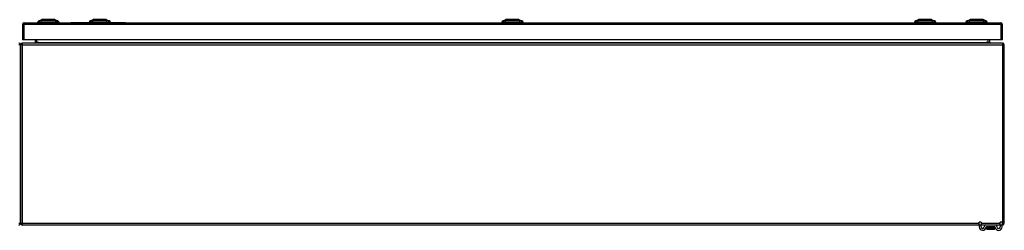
# Model space of a CAD drawing. Header units: inches. Extents: x 22 to 566, y 61 to 262.
# Tile 10 of 29: x 76 to 130, y 244 to 256. Entities that reach past the tile are written whole.
import ezdxf

# ---------------------------------------------------------------- set-up
doc = ezdxf.new("R2010")
doc.units = ezdxf.units.IN
doc.header["$MEASUREMENT"] = 0
doc.layers.add('Visible Edges(ANSI)', color=7, linetype='Continuous', lineweight=25)
doc.layers.add('Visible Tangent Edges(ANSI)', color=7, linetype='Continuous', lineweight=25)

msp = doc.modelspace()

# ---------------------------------------------------------------- linework, layer by layer
at = {"layer": 'Visible Edges(ANSI)'}
for p, q in [((76.075, 255.78), (76.075, 254.945)), ((76.174, 255.879), (129.779, 255.879)), ((76.977, 255.895), (76.909, 255.895)), ((76.977, 255.895), (77.088, 255.895)), ((76.983, 255.988), (77.143, 256.05)), ((77.911, 255.895), (77.088, 255.895)), ((77.856, 256.05), (78.016, 255.988)), ((77.911, 255.895), (78.022, 255.895)), ((78.09, 255.895), (78.022, 255.895)), ((78.477, 255.885), (78.477, 255.879)), ((78.477, 255.885), (78.727, 255.885)), ((79.759, 255.885), (78.727, 255.885)), ((79.803, 255.895), (79.735, 255.895)), ((79.803, 255.895), (79.914, 255.895)), ((79.809, 255.988), (79.969, 256.05)), ((80.737, 255.895), (79.914, 255.895)), ((80.682, 256.05), (80.842, 255.988)), ((80.737, 255.895), (80.848, 255.895)), ((80.916, 255.895), (80.848, 255.895)), ((81.727, 255.885), (80.892, 255.885)), ((81.727, 255.885), (81.977, 255.885)), ((81.977, 255.879), (81.977, 255.885)), ((102.454, 255.895), (102.386, 255.895)), ((102.454, 255.895), (102.565, 255.895)), ((102.46, 255.988), (102.62, 256.05)), ((103.389, 255.895), (102.565, 255.895)), ((103.334, 256.05), (103.493, 255.988)), ((103.389, 255.895), (103.499, 255.895)), ((103.567, 255.895), (103.499, 255.895)), ((125.106, 255.895), (125.038, 255.895)), ((125.106, 255.895), (125.217, 255.895)), ((125.112, 255.988), (125.272, 256.05)), ((126.04, 255.895), (125.217, 255.895)), ((125.985, 256.05), (126.145, 255.988)), ((126.04, 255.895), (126.151, 255.895)), ((126.219, 255.895), (126.151, 255.895)), ((127.932, 255.895), (127.864, 255.895)), ((127.932, 255.895), (128.043, 255.895)), ((127.938, 255.988), (128.098, 256.05)), ((128.866, 255.895), (128.043, 255.895)), ((128.811, 256.05), (128.971, 255.988)), ((128.866, 255.895), (128.977, 255.895)), ((129.045, 255.895), (128.977, 255.895)), ((129.878, 254.945), (129.878, 255.78)), ((75.977, 254.661), (75.977, 244.859)), ((75.977, 244.859), (75.977, 254.661)), ((76.174, 254.945), (76.075, 254.945)), ((129.878, 254.76), (76.076, 254.76)), ((129.779, 254.945), (76.174, 254.945)), ((76.775, 254.945), (76.775, 254.791)), ((129.179, 254.791), (129.179, 254.945)), ((129.878, 254.945), (129.779, 254.945)), ((129.977, 244.859), (129.977, 254.661)), ((128.602, 244.761), (128.602, 244.917)), ((128.707, 244.917), (128.602, 244.917)), ((128.707, 244.917), (128.707, 244.761)), ((129.852, 244.917), (129.747, 244.917)), ((129.747, 244.761), (129.747, 244.917)), ((129.852, 244.917), (129.852, 244.761)), ((128.602, 244.76), (76.076, 244.76)), ((128.602, 244.761), (128.602, 244.655)), ((128.707, 244.655), (128.707, 244.761)), ((129.006, 244.76), (128.707, 244.76)), ((128.991, 244.647), (128.991, 244.558)), ((128.991, 244.558), (128.991, 244.556)), ((129.448, 244.76), (129.006, 244.76)), ((129.448, 244.655), (129.006, 244.655)), ((129.01, 244.537), (129.443, 244.537)), ((129.747, 244.76), (129.448, 244.76)), ((129.463, 244.558), (129.463, 244.647)), ((129.463, 244.556), (129.463, 244.558)), ((129.747, 244.761), (129.747, 244.655)), ((129.852, 244.655), (129.852, 244.761)), ((129.878, 244.76), (129.852, 244.76))]:
    msp.add_line(p, q, dxfattribs=at)
at = {"layer": 'Visible Edges(ANSI)', "flags": 128}
for points in [[(77.855, 256.05), (77.854, 256.05), (77.853, 256.05), (77.851, 256.05), (77.848, 256.05), (77.844, 256.05), (77.839, 256.05), (77.834, 256.05), (77.827, 256.05), (77.82, 256.05), (77.813, 256.05), (77.804, 256.05), (77.795, 256.05), (77.785, 256.05), (77.774, 256.05), (77.763, 256.05), (77.751, 256.05), (77.738, 256.05), (77.725, 256.05), (77.711, 256.05), (77.697, 256.05), (77.682, 256.05), (77.667, 256.05), (77.651, 256.05), (77.635, 256.05), (77.619, 256.05), (77.602, 256.05), (77.586, 256.05), (77.569, 256.05), (77.552, 256.05), (77.534, 256.05), (77.517, 256.05), (77.499, 256.05), (77.482, 256.05), (77.464, 256.05), (77.447, 256.05), (77.43, 256.05), (77.413, 256.05), (77.396, 256.05), (77.38, 256.05), (77.363, 256.05), (77.347, 256.05), (77.332, 256.05), (77.316, 256.05), (77.302, 256.05), (77.287, 256.05), (77.274, 256.05), (77.261, 256.05), (77.248, 256.05), (77.236, 256.05), (77.225, 256.05), (77.214, 256.05), (77.204, 256.05), (77.195, 256.05), (77.186, 256.05), (77.178, 256.05), (77.171, 256.05), (77.165, 256.05), (77.16, 256.05), (77.155, 256.05), (77.151, 256.05), (77.148, 256.05), (77.146, 256.05), (77.145, 256.05), (77.144, 256.05)], [(80.681, 256.05), (80.68, 256.05), (80.679, 256.05), (80.677, 256.05), (80.674, 256.05), (80.67, 256.05), (80.665, 256.05), (80.66, 256.05), (80.654, 256.05), (80.646, 256.05), (80.639, 256.05), (80.63, 256.05), (80.621, 256.05), (80.611, 256.05), (80.6, 256.05), (80.589, 256.05), (80.577, 256.05), (80.564, 256.05), (80.551, 256.05), (80.537, 256.05), (80.523, 256.05), (80.508, 256.05), (80.493, 256.05), (80.477, 256.05), (80.462, 256.05), (80.445, 256.05), (80.429, 256.05), (80.412, 256.05), (80.395, 256.05), (80.378, 256.05), (80.36, 256.05), (80.343, 256.05), (80.326, 256.05), (80.308, 256.05), (80.291, 256.05), (80.274, 256.05), (80.256, 256.05), (80.239, 256.05), (80.222, 256.05), (80.206, 256.05), (80.19, 256.05), (80.174, 256.05), (80.158, 256.05), (80.143, 256.05), (80.128, 256.05), (80.114, 256.05), (80.1, 256.05), (80.087, 256.05), (80.074, 256.05), (80.062, 256.05), (80.051, 256.05), (80.04, 256.05), (80.03, 256.05), (80.021, 256.05), (80.012, 256.05), (80.004, 256.05), (79.997, 256.05), (79.991, 256.05), (79.986, 256.05), (79.981, 256.05), (79.977, 256.05), (79.974, 256.05), (79.972, 256.05), (79.971, 256.05), (79.97, 256.05)], [(103.332, 256.05), (103.332, 256.05), (103.33, 256.05), (103.328, 256.05), (103.325, 256.05), (103.321, 256.05), (103.317, 256.05), (103.311, 256.05), (103.305, 256.05), (103.298, 256.05), (103.29, 256.05), (103.281, 256.05), (103.272, 256.05), (103.262, 256.05), (103.252, 256.05), (103.24, 256.05), (103.228, 256.05), (103.216, 256.05), (103.202, 256.05), (103.189, 256.05), (103.175, 256.05), (103.16, 256.05), (103.145, 256.05), (103.129, 256.05), (103.113, 256.05), (103.097, 256.05), (103.08, 256.05), (103.064, 256.05), (103.046, 256.05), (103.029, 256.05), (103.012, 256.05), (102.995, 256.05), (102.977, 256.05), (102.96, 256.05), (102.942, 256.05), (102.925, 256.05), (102.908, 256.05), (102.891, 256.05), (102.874, 256.05), (102.857, 256.05), (102.841, 256.05), (102.825, 256.05), (102.81, 256.05), (102.794, 256.05), (102.78, 256.05), (102.765, 256.05), (102.751, 256.05), (102.738, 256.05), (102.726, 256.05), (102.714, 256.05), (102.702, 256.05), (102.692, 256.05), (102.682, 256.05), (102.672, 256.05), (102.664, 256.05), (102.656, 256.05), (102.649, 256.05), (102.643, 256.05), (102.637, 256.05), (102.632, 256.05), (102.629, 256.05), (102.626, 256.05), (102.624, 256.05), (102.622, 256.05), (102.622, 256.05)], [(125.984, 256.05), (125.983, 256.05), (125.982, 256.05), (125.98, 256.05), (125.977, 256.05), (125.973, 256.05), (125.968, 256.05), (125.963, 256.05), (125.957, 256.05), (125.949, 256.05), (125.942, 256.05), (125.933, 256.05), (125.924, 256.05), (125.914, 256.05), (125.903, 256.05), (125.892, 256.05), (125.88, 256.05), (125.867, 256.05), (125.854, 256.05), (125.84, 256.05), (125.826, 256.05), (125.811, 256.05), (125.796, 256.05), (125.78, 256.05), (125.765, 256.05), (125.748, 256.05), (125.732, 256.05), (125.715, 256.05), (125.698, 256.05), (125.681, 256.05), (125.663, 256.05), (125.646, 256.05), (125.629, 256.05), (125.611, 256.05), (125.594, 256.05), (125.577, 256.05), (125.559, 256.05), (125.542, 256.05), (125.525, 256.05), (125.509, 256.05), (125.493, 256.05), (125.477, 256.05), (125.461, 256.05), (125.446, 256.05), (125.431, 256.05), (125.417, 256.05), (125.403, 256.05), (125.39, 256.05), (125.377, 256.05), (125.365, 256.05), (125.354, 256.05), (125.343, 256.05), (125.333, 256.05), (125.324, 256.05), (125.315, 256.05), (125.307, 256.05), (125.3, 256.05), (125.294, 256.05), (125.289, 256.05), (125.284, 256.05), (125.28, 256.05), (125.277, 256.05), (125.275, 256.05), (125.274, 256.05), (125.273, 256.05)], [(128.81, 256.05), (128.809, 256.05), (128.808, 256.05), (128.806, 256.05), (128.803, 256.05), (128.799, 256.05), (128.794, 256.05), (128.789, 256.05), (128.783, 256.05), (128.775, 256.05), (128.768, 256.05), (128.759, 256.05), (128.75, 256.05), (128.74, 256.05), (128.729, 256.05), (128.717, 256.05), (128.705, 256.05), (128.693, 256.05), (128.68, 256.05), (128.666, 256.05), (128.652, 256.05), (128.637, 256.05), (128.622, 256.05), (128.606, 256.05), (128.59, 256.05), (128.574, 256.05), (128.557, 256.05), (128.54, 256.05), (128.524, 256.05), (128.506, 256.05), (128.489, 256.05), (128.472, 256.05), (128.454, 256.05), (128.437, 256.05), (128.419, 256.05), (128.402, 256.05), (128.385, 256.05), (128.368, 256.05), (128.351, 256.05), (128.334, 256.05), (128.318, 256.05), (128.302, 256.05), (128.286, 256.05), (128.271, 256.05), (128.257, 256.05), (128.242, 256.05), (128.229, 256.05), (128.216, 256.05), (128.203, 256.05), (128.191, 256.05), (128.18, 256.05), (128.169, 256.05), (128.159, 256.05), (128.15, 256.05), (128.141, 256.05), (128.133, 256.05), (128.126, 256.05), (128.12, 256.05), (128.115, 256.05), (128.11, 256.05), (128.106, 256.05), (128.103, 256.05), (128.101, 256.05), (128.1, 256.05), (128.099, 256.05)]]:
    msp.add_lwpolyline(points, dxfattribs=at)
at = {"layer": 'Visible Edges(ANSI)'}
for centre, radius, start, end in [((76.174, 255.78), 0.099, 90, 180), ((77.026, 255.877), 0.118, 111.2505, 171.3991), ((76.968, 255.903), 0.0394, 191.537, 216.8699), ((77.144, 256.045), 0.00492, 90.2088, 111.2505), ((77.855, 256.045), 0.00492, 68.7495, 89.7912), ((77.973, 255.877), 0.118, 8.6009, 68.7495), ((78.031, 255.903), 0.0394, 323.1301, 348.463), ((79.852, 255.877), 0.118, 111.2505, 171.3991), ((79.794, 255.903), 0.0394, 191.537, 216.8699), ((79.97, 256.045), 0.00492, 90.2088, 111.2505), ((80.681, 256.045), 0.00492, 68.7495, 89.7912), ((80.799, 255.877), 0.118, 8.6009, 68.7495), ((80.857, 255.903), 0.0394, 323.1301, 348.463), ((102.503, 255.877), 0.118, 111.2505, 171.3991), ((102.445, 255.903), 0.0394, 191.537, 216.8699), ((102.622, 256.045), 0.00492, 90.2088, 111.2505), ((103.332, 256.045), 0.00492, 68.7495, 89.7912), ((103.451, 255.877), 0.118, 8.6009, 68.7495), ((103.508, 255.903), 0.0394, 323.1301, 348.463), ((125.155, 255.877), 0.118, 111.2505, 171.3991), ((125.097, 255.903), 0.0394, 191.537, 216.8699), ((125.273, 256.045), 0.00492, 90.2088, 111.2505), ((125.984, 256.045), 0.00492, 68.7495, 89.7912), ((126.102, 255.877), 0.118, 8.6009, 68.7495), ((126.16, 255.903), 0.0394, 323.1301, 348.463), ((127.981, 255.877), 0.118, 111.2505, 171.3991), ((127.923, 255.903), 0.0394, 191.537, 216.8699), ((128.099, 256.045), 0.00492, 90.2088, 111.2505), ((128.81, 256.045), 0.00492, 68.7495, 89.7912), ((128.928, 255.877), 0.118, 8.6009, 68.7495), ((128.986, 255.903), 0.0394, 323.1301, 348.463), ((129.779, 255.78), 0.099, 0, 90), ((75.878, 254.661), 0.099, 0, 90), ((76.076, 254.661), 0.099, 90, 180), ((76.744, 254.791), 0.031, 270, 0), ((129.21, 254.791), 0.031, 180, 270), ((129.878, 254.661), 0.099, 0, 90), ((75.878, 244.859), 0.099, 270, 0), ((76.076, 244.859), 0.099, 180, 270), ((129.878, 244.859), 0.099, 270, 0), ((128.789, 244.655), 0.187, 180, 351.8436), ((128.789, 244.655), 0.0825, 180, 351.8436), ((129.006, 244.624), 0.136, 90, 171.8436), ((129.006, 244.624), 0.031, 90, 171.8436), ((128.999, 244.647), 0.00787, 141.8711, 180), ((129.01, 244.556), 0.0197, 180, 270), ((129.443, 244.556), 0.0197, 270, 0), ((129.448, 244.624), 0.136, 8.1564, 90), ((129.448, 244.624), 0.031, 8.1564, 90), ((129.455, 244.647), 0.00787, 0, 38.1289), ((129.664, 244.655), 0.188, 188.1564, 0), ((129.664, 244.655), 0.0825, 188.1564, 0)]:
    msp.add_arc(centre, radius, start, end, dxfattribs=at)
at = {"layer": 'Visible Tangent Edges(ANSI)'}
for p, q in [((76.174, 255.78), (76.075, 255.78)), ((76.174, 255.78), (76.174, 255.879)), ((76.174, 254.945), (76.174, 255.78)), ((129.779, 255.78), (76.174, 255.78)), ((76.983, 255.988), (77.143, 256.05)), ((78.727, 255.879), (78.727, 255.885)), ((80.325, 256.05), (80.325, 256.05)), ((80.325, 255.988), (80.325, 256.05)), ((81.727, 255.885), (81.727, 255.879)), ((102.977, 256.05), (102.977, 256.05)), ((102.977, 255.988), (102.977, 256.05)), ((125.628, 256.05), (125.628, 256.05)), ((125.628, 255.988), (125.628, 256.05)), ((128.971, 255.988), (128.811, 256.05)), ((129.779, 255.879), (129.779, 255.78)), ((129.878, 255.78), (129.779, 255.78)), ((129.779, 255.78), (129.779, 254.945)), ((75.977, 254.661), (75.878, 254.661)), ((76.076, 254.661), (75.977, 254.661)), ((76.076, 254.661), (76.076, 254.76)), ((76.076, 244.859), (76.076, 254.661)), ((76.076, 254.661), (129.878, 254.661)), ((76.775, 254.791), (76.874, 254.791)), ((76.874, 254.791), (76.874, 254.945)), ((76.874, 254.791), (76.874, 254.76)), ((76.975, 254.791), (76.874, 254.791)), ((76.975, 254.791), (128.979, 254.791)), ((129.08, 254.791), (128.979, 254.791)), ((129.08, 254.945), (129.08, 254.791)), ((129.08, 254.791), (129.08, 254.76)), ((129.08, 254.791), (129.179, 254.791)), ((129.878, 254.76), (129.878, 254.661)), ((129.878, 254.661), (129.878, 244.859)), ((129.977, 254.661), (129.878, 254.661)), ((75.878, 244.859), (75.977, 244.859)), ((75.977, 244.859), (76.076, 244.859)), ((76.076, 244.76), (76.076, 244.859)), ((76.076, 244.859), (128.602, 244.859)), ((128.707, 244.859), (129.747, 244.859)), ((129.852, 244.859), (129.878, 244.859)), ((129.878, 244.859), (129.977, 244.859)), ((129.878, 244.859), (129.878, 244.76)), ((128.602, 244.761), (128.707, 244.761)), ((129.122, 244.647), (128.991, 244.647)), ((129.332, 244.647), (129.122, 244.647)), ((129.122, 244.584), (129.122, 244.647)), ((129.122, 244.584), (129.332, 244.584)), ((129.33, 244.57), (129.124, 244.57)), ((129.463, 244.647), (129.332, 244.647)), ((129.332, 244.647), (129.332, 244.584)), ((129.747, 244.761), (129.852, 244.761))]:
    msp.add_line(p, q, dxfattribs=at)
at = {"layer": 'Visible Tangent Edges(ANSI)', "flags": 128}
for points in [[(77.059, 255.989), (77.051, 255.989), (77.046, 255.989), (77.04, 255.989), (77.035, 255.989), (77.03, 255.989), (77.026, 255.989), (77.021, 255.989), (77.017, 255.989), (77.013, 255.988), (77.009, 255.988), (77.005, 255.988), (77.002, 255.988), (76.999, 255.988), (76.996, 255.988), (76.994, 255.988), (76.991, 255.988), (76.989, 255.988), (76.988, 255.988), (76.986, 255.988), (76.985, 255.988), (76.984, 255.988), (76.983, 255.988), (76.983, 255.988), (76.983, 255.988)], [(77.081, 255.989), (77.08, 255.989), (77.079, 255.989), (77.077, 255.989), (77.076, 255.989), (77.075, 255.989), (77.074, 255.989), (77.073, 255.989), (77.072, 255.989), (77.072, 255.989), (77.071, 255.989), (77.07, 255.989), (77.069, 255.989), (77.068, 255.989), (77.067, 255.989), (77.066, 255.989), (77.065, 255.989), (77.065, 255.989), (77.064, 255.989), (77.063, 255.989), (77.062, 255.989), (77.062, 255.989), (77.061, 255.989), (77.06, 255.989), (77.059, 255.989)], [(77.111, 255.989), (77.109, 255.989), (77.108, 255.989), (77.107, 255.989), (77.105, 255.989), (77.104, 255.989), (77.103, 255.989), (77.101, 255.989), (77.1, 255.989), (77.099, 255.989), (77.097, 255.989), (77.096, 255.989), (77.095, 255.989), (77.094, 255.989), (77.092, 255.989), (77.091, 255.989), (77.09, 255.989), (77.089, 255.989), (77.087, 255.989), (77.086, 255.989), (77.085, 255.989), (77.084, 255.989), (77.083, 255.989), (77.082, 255.989), (77.081, 255.989)], [(77.888, 255.989), (77.854, 255.989), (77.823, 255.989), (77.792, 255.989), (77.76, 255.989), (77.728, 255.988), (77.696, 255.988), (77.664, 255.988), (77.631, 255.988), (77.598, 255.988), (77.566, 255.988), (77.533, 255.988), (77.5, 255.988), (77.467, 255.988), (77.434, 255.988), (77.401, 255.988), (77.368, 255.988), (77.335, 255.988), (77.303, 255.988), (77.271, 255.988), (77.239, 255.989), (77.207, 255.989), (77.175, 255.989), (77.144, 255.989), (77.111, 255.989)], [(77.143, 256.05), (77.143, 256.05), (77.143, 256.05), (77.144, 256.05), (77.145, 256.05), (77.146, 256.05), (77.148, 256.05), (77.15, 256.05), (77.152, 256.05), (77.155, 256.05), (77.157, 256.05), (77.16, 256.05), (77.164, 256.05), (77.167, 256.05), (77.171, 256.05), (77.175, 256.05), (77.18, 256.05), (77.185, 256.05), (77.19, 256.05), (77.195, 256.05), (77.2, 256.05), (77.206, 256.05), (77.212, 256.05), (77.218, 256.05), (77.225, 256.05)], [(77.225, 256.05), (77.227, 256.05), (77.228, 256.05), (77.23, 256.05), (77.232, 256.05), (77.234, 256.05), (77.236, 256.05), (77.238, 256.05), (77.24, 256.05), (77.241, 256.05), (77.243, 256.05), (77.245, 256.05), (77.247, 256.05), (77.249, 256.05), (77.251, 256.05), (77.253, 256.05), (77.255, 256.05), (77.257, 256.05), (77.259, 256.05), (77.261, 256.05), (77.263, 256.05), (77.266, 256.05), (77.268, 256.05), (77.27, 256.05), (77.272, 256.05)], [(77.272, 256.05), (77.288, 256.05), (77.305, 256.05), (77.322, 256.05), (77.341, 256.05), (77.359, 256.05), (77.378, 256.05), (77.398, 256.05), (77.418, 256.05), (77.438, 256.05), (77.458, 256.05), (77.479, 256.05), (77.499, 256.05), (77.52, 256.05), (77.541, 256.05), (77.561, 256.05), (77.581, 256.05), (77.601, 256.05), (77.621, 256.05), (77.64, 256.05), (77.658, 256.05), (77.677, 256.05), (77.694, 256.05), (77.711, 256.05), (77.727, 256.05)], [(77.727, 256.05), (77.729, 256.05), (77.731, 256.05), (77.733, 256.05), (77.735, 256.05), (77.737, 256.05), (77.74, 256.05), (77.742, 256.05), (77.744, 256.05), (77.746, 256.05), (77.748, 256.05), (77.75, 256.05), (77.752, 256.05), (77.754, 256.05), (77.755, 256.05), (77.757, 256.05), (77.759, 256.05), (77.761, 256.05), (77.763, 256.05), (77.765, 256.05), (77.767, 256.05), (77.769, 256.05), (77.77, 256.05), (77.772, 256.05), (77.774, 256.05)], [(77.774, 256.05), (77.78, 256.05), (77.787, 256.05), (77.793, 256.05), (77.798, 256.05), (77.804, 256.05), (77.809, 256.05), (77.814, 256.05), (77.819, 256.05), (77.823, 256.05), (77.827, 256.05), (77.831, 256.05), (77.835, 256.05), (77.838, 256.05), (77.842, 256.05), (77.844, 256.05), (77.847, 256.05), (77.849, 256.05), (77.851, 256.05), (77.853, 256.05), (77.854, 256.05), (77.855, 256.05), (77.856, 256.05), (77.856, 256.05), (77.856, 256.05)], [(77.939, 255.989), (77.938, 255.989), (77.937, 255.989), (77.935, 255.989), (77.933, 255.989), (77.932, 255.989), (77.93, 255.989), (77.928, 255.989), (77.926, 255.989), (77.924, 255.989), (77.922, 255.989), (77.92, 255.989), (77.918, 255.989), (77.916, 255.989), (77.914, 255.989), (77.911, 255.989), (77.909, 255.989), (77.907, 255.989), (77.904, 255.989), (77.901, 255.989), (77.899, 255.989), (77.896, 255.989), (77.893, 255.989), (77.891, 255.989), (77.888, 255.989)], [(78.016, 255.988), (78.016, 255.988), (78.015, 255.988), (78.015, 255.988), (78.014, 255.988), (78.013, 255.988), (78.011, 255.988), (78.009, 255.988), (78.007, 255.988), (78.005, 255.988), (78.003, 255.988), (78, 255.988), (77.997, 255.988), (77.993, 255.988), (77.99, 255.988), (77.986, 255.988), (77.982, 255.989), (77.978, 255.989), (77.973, 255.989), (77.969, 255.989), (77.964, 255.989), (77.958, 255.989), (77.953, 255.989), (77.948, 255.989), (77.939, 255.989)], [(79.885, 255.989), (79.877, 255.989), (79.872, 255.989), (79.866, 255.989), (79.861, 255.989), (79.856, 255.989), (79.852, 255.989), (79.847, 255.989), (79.843, 255.989), (79.839, 255.988), (79.835, 255.988), (79.831, 255.988), (79.828, 255.988), (79.825, 255.988), (79.822, 255.988), (79.82, 255.988), (79.817, 255.988), (79.815, 255.988), (79.814, 255.988), (79.812, 255.988), (79.811, 255.988), (79.81, 255.988), (79.809, 255.988), (79.809, 255.988), (79.809, 255.988)], [(79.937, 255.989), (79.934, 255.989), (79.931, 255.989), (79.929, 255.989), (79.926, 255.989), (79.923, 255.989), (79.921, 255.989), (79.918, 255.989), (79.916, 255.989), (79.914, 255.989), (79.911, 255.989), (79.909, 255.989), (79.907, 255.989), (79.905, 255.989), (79.902, 255.989), (79.9, 255.989), (79.899, 255.989), (79.897, 255.989), (79.895, 255.989), (79.893, 255.989), (79.891, 255.989), (79.89, 255.989), (79.888, 255.989), (79.887, 255.989), (79.885, 255.989)], [(80.325, 255.988), (80.309, 255.988), (80.292, 255.988), (80.276, 255.988), (80.259, 255.988), (80.243, 255.988), (80.226, 255.988), (80.21, 255.988), (80.194, 255.988), (80.177, 255.988), (80.161, 255.988), (80.145, 255.988), (80.129, 255.988), (80.113, 255.988), (80.096, 255.988), (80.08, 255.988), (80.064, 255.989), (80.049, 255.989), (80.033, 255.989), (80.017, 255.989), (80.001, 255.989), (79.986, 255.989), (79.97, 255.989), (79.955, 255.989), (79.937, 255.989)], [(79.969, 256.05), (79.969, 256.05), (79.969, 256.05), (79.97, 256.05), (79.971, 256.05), (79.972, 256.05), (79.974, 256.05), (79.976, 256.05), (79.978, 256.05), (79.981, 256.05), (79.983, 256.05), (79.986, 256.05), (79.99, 256.05), (79.993, 256.05), (79.997, 256.05), (80.002, 256.05), (80.006, 256.05), (80.011, 256.05), (80.016, 256.05), (80.021, 256.05), (80.026, 256.05), (80.032, 256.05), (80.038, 256.05), (80.044, 256.05), (80.051, 256.05)], [(80.051, 256.05), (80.053, 256.05), (80.054, 256.05), (80.056, 256.05), (80.058, 256.05), (80.06, 256.05), (80.062, 256.05), (80.064, 256.05), (80.065, 256.05), (80.067, 256.05), (80.069, 256.05), (80.071, 256.05), (80.073, 256.05), (80.075, 256.05), (80.077, 256.05), (80.079, 256.05), (80.081, 256.05), (80.083, 256.05), (80.085, 256.05), (80.087, 256.05), (80.089, 256.05), (80.091, 256.05), (80.094, 256.05), (80.096, 256.05), (80.098, 256.05)], [(80.098, 256.05), (80.106, 256.05), (80.114, 256.05), (80.122, 256.05), (80.131, 256.05), (80.14, 256.05), (80.149, 256.05), (80.158, 256.05), (80.167, 256.05), (80.176, 256.05), (80.185, 256.05), (80.195, 256.05), (80.204, 256.05), (80.214, 256.05), (80.224, 256.05), (80.234, 256.05), (80.244, 256.05), (80.254, 256.05), (80.264, 256.05), (80.274, 256.05), (80.284, 256.05), (80.295, 256.05), (80.305, 256.05), (80.315, 256.05), (80.325, 256.05)], [(80.325, 256.05), (80.336, 256.05), (80.346, 256.05), (80.356, 256.05), (80.366, 256.05), (80.377, 256.05), (80.387, 256.05), (80.397, 256.05), (80.407, 256.05), (80.417, 256.05), (80.427, 256.05), (80.437, 256.05), (80.446, 256.05), (80.456, 256.05), (80.466, 256.05), (80.475, 256.05), (80.484, 256.05), (80.493, 256.05), (80.502, 256.05), (80.511, 256.05), (80.52, 256.05), (80.528, 256.05), (80.537, 256.05), (80.545, 256.05), (80.553, 256.05)], [(80.714, 255.989), (80.696, 255.989), (80.68, 255.989), (80.665, 255.989), (80.649, 255.989), (80.634, 255.989), (80.618, 255.989), (80.602, 255.989), (80.586, 255.989), (80.57, 255.988), (80.554, 255.988), (80.538, 255.988), (80.522, 255.988), (80.506, 255.988), (80.49, 255.988), (80.473, 255.988), (80.457, 255.988), (80.441, 255.988), (80.424, 255.988), (80.408, 255.988), (80.391, 255.988), (80.375, 255.988), (80.358, 255.988), (80.342, 255.988), (80.325, 255.988)], [(80.553, 256.05), (80.555, 256.05), (80.557, 256.05), (80.559, 256.05), (80.561, 256.05), (80.563, 256.05), (80.566, 256.05), (80.568, 256.05), (80.57, 256.05), (80.572, 256.05), (80.574, 256.05), (80.576, 256.05), (80.578, 256.05), (80.58, 256.05), (80.581, 256.05), (80.583, 256.05), (80.585, 256.05), (80.587, 256.05), (80.589, 256.05), (80.591, 256.05), (80.593, 256.05), (80.595, 256.05), (80.596, 256.05), (80.598, 256.05), (80.6, 256.05)], [(80.6, 256.05), (80.606, 256.05), (80.613, 256.05), (80.619, 256.05), (80.624, 256.05), (80.63, 256.05), (80.635, 256.05), (80.64, 256.05), (80.645, 256.05), (80.649, 256.05), (80.653, 256.05), (80.657, 256.05), (80.661, 256.05), (80.664, 256.05), (80.667, 256.05), (80.67, 256.05), (80.673, 256.05), (80.675, 256.05), (80.677, 256.05), (80.679, 256.05), (80.68, 256.05), (80.681, 256.05), (80.682, 256.05), (80.682, 256.05), (80.682, 256.05)], [(80.744, 255.989), (80.743, 255.989), (80.742, 255.989), (80.741, 255.989), (80.74, 255.989), (80.739, 255.989), (80.737, 255.989), (80.736, 255.989), (80.735, 255.989), (80.734, 255.989), (80.733, 255.989), (80.731, 255.989), (80.73, 255.989), (80.729, 255.989), (80.727, 255.989), (80.726, 255.989), (80.725, 255.989), (80.724, 255.989), (80.722, 255.989), (80.721, 255.989), (80.72, 255.989), (80.718, 255.989), (80.717, 255.989), (80.715, 255.989), (80.714, 255.989)], [(80.765, 255.989), (80.765, 255.989), (80.764, 255.989), (80.763, 255.989), (80.763, 255.989), (80.762, 255.989), (80.761, 255.989), (80.76, 255.989), (80.759, 255.989), (80.759, 255.989), (80.758, 255.989), (80.757, 255.989), (80.756, 255.989), (80.755, 255.989), (80.754, 255.989), (80.753, 255.989), (80.752, 255.989), (80.751, 255.989), (80.75, 255.989), (80.749, 255.989), (80.748, 255.989), (80.747, 255.989), (80.746, 255.989), (80.745, 255.989), (80.744, 255.989)], [(80.842, 255.988), (80.842, 255.988), (80.841, 255.988), (80.841, 255.988), (80.84, 255.988), (80.839, 255.988), (80.837, 255.988), (80.835, 255.988), (80.833, 255.988), (80.831, 255.988), (80.829, 255.988), (80.826, 255.988), (80.823, 255.988), (80.819, 255.988), (80.816, 255.988), (80.812, 255.988), (80.808, 255.989), (80.804, 255.989), (80.799, 255.989), (80.795, 255.989), (80.79, 255.989), (80.784, 255.989), (80.779, 255.989), (80.774, 255.989), (80.765, 255.989)], [(102.537, 255.989), (102.529, 255.989), (102.523, 255.989), (102.518, 255.989), (102.513, 255.989), (102.508, 255.989), (102.503, 255.989), (102.499, 255.989), (102.494, 255.989), (102.49, 255.988), (102.486, 255.988), (102.483, 255.988), (102.48, 255.988), (102.477, 255.988), (102.474, 255.988), (102.471, 255.988), (102.469, 255.988), (102.467, 255.988), (102.465, 255.988), (102.464, 255.988), (102.463, 255.988), (102.462, 255.988), (102.461, 255.988), (102.46, 255.988), (102.46, 255.988)], [(102.588, 255.989), (102.586, 255.989), (102.583, 255.989), (102.58, 255.989), (102.577, 255.989), (102.575, 255.989), (102.572, 255.989), (102.57, 255.989), (102.567, 255.989), (102.565, 255.989), (102.563, 255.989), (102.56, 255.989), (102.558, 255.989), (102.556, 255.989), (102.554, 255.989), (102.552, 255.989), (102.55, 255.989), (102.548, 255.989), (102.546, 255.989), (102.545, 255.989), (102.543, 255.989), (102.541, 255.989), (102.54, 255.989), (102.538, 255.989), (102.537, 255.989)], [(102.977, 255.988), (102.96, 255.988), (102.944, 255.988), (102.927, 255.988), (102.911, 255.988), (102.894, 255.988), (102.878, 255.988), (102.862, 255.988), (102.845, 255.988), (102.829, 255.988), (102.813, 255.988), (102.796, 255.988), (102.78, 255.988), (102.764, 255.988), (102.748, 255.988), (102.732, 255.988), (102.716, 255.989), (102.7, 255.989), (102.684, 255.989), (102.669, 255.989), (102.653, 255.989), (102.637, 255.989), (102.622, 255.989), (102.607, 255.989), (102.588, 255.989)], [(102.62, 256.05), (102.62, 256.05), (102.621, 256.05), (102.621, 256.05), (102.622, 256.05), (102.624, 256.05), (102.625, 256.05), (102.627, 256.05), (102.63, 256.05), (102.632, 256.05), (102.635, 256.05), (102.638, 256.05), (102.641, 256.05), (102.645, 256.05), (102.649, 256.05), (102.653, 256.05), (102.658, 256.05), (102.662, 256.05), (102.667, 256.05), (102.673, 256.05), (102.678, 256.05), (102.684, 256.05), (102.69, 256.05), (102.696, 256.05), (102.702, 256.05)], [(102.702, 256.05), (102.704, 256.05), (102.706, 256.05), (102.708, 256.05), (102.71, 256.05), (102.711, 256.05), (102.713, 256.05), (102.715, 256.05), (102.717, 256.05), (102.719, 256.05), (102.721, 256.05), (102.723, 256.05), (102.725, 256.05), (102.727, 256.05), (102.729, 256.05), (102.731, 256.05), (102.733, 256.05), (102.735, 256.05), (102.737, 256.05), (102.739, 256.05), (102.741, 256.05), (102.743, 256.05), (102.745, 256.05), (102.747, 256.05), (102.749, 256.05)], [(102.749, 256.05), (102.757, 256.05), (102.766, 256.05), (102.774, 256.05), (102.782, 256.05), (102.791, 256.05), (102.8, 256.05), (102.809, 256.05), (102.818, 256.05), (102.827, 256.05), (102.837, 256.05), (102.846, 256.05), (102.856, 256.05), (102.866, 256.05), (102.875, 256.05), (102.885, 256.05), (102.895, 256.05), (102.905, 256.05), (102.916, 256.05), (102.926, 256.05), (102.936, 256.05), (102.946, 256.05), (102.956, 256.05), (102.967, 256.05), (102.977, 256.05)], [(102.977, 256.05), (102.987, 256.05), (102.997, 256.05), (103.008, 256.05), (103.018, 256.05), (103.028, 256.05), (103.038, 256.05), (103.048, 256.05), (103.059, 256.05), (103.069, 256.05), (103.078, 256.05), (103.088, 256.05), (103.098, 256.05), (103.108, 256.05), (103.117, 256.05), (103.126, 256.05), (103.136, 256.05), (103.145, 256.05), (103.154, 256.05), (103.163, 256.05), (103.171, 256.05), (103.18, 256.05), (103.188, 256.05), (103.196, 256.05), (103.204, 256.05)], [(103.366, 255.989), (103.347, 255.989), (103.332, 255.989), (103.316, 255.989), (103.301, 255.989), (103.285, 255.989), (103.27, 255.989), (103.254, 255.989), (103.238, 255.989), (103.222, 255.988), (103.206, 255.988), (103.19, 255.988), (103.174, 255.988), (103.157, 255.988), (103.141, 255.988), (103.125, 255.988), (103.109, 255.988), (103.092, 255.988), (103.076, 255.988), (103.059, 255.988), (103.043, 255.988), (103.026, 255.988), (103.01, 255.988), (102.993, 255.988), (102.977, 255.988)], [(103.204, 256.05), (103.207, 256.05), (103.209, 256.05), (103.211, 256.05), (103.213, 256.05), (103.215, 256.05), (103.217, 256.05), (103.219, 256.05), (103.221, 256.05), (103.223, 256.05), (103.225, 256.05), (103.227, 256.05), (103.229, 256.05), (103.231, 256.05), (103.233, 256.05), (103.235, 256.05), (103.237, 256.05), (103.239, 256.05), (103.241, 256.05), (103.242, 256.05), (103.244, 256.05), (103.246, 256.05), (103.248, 256.05), (103.25, 256.05), (103.252, 256.05)], [(103.252, 256.05), (103.258, 256.05), (103.264, 256.05), (103.27, 256.05), (103.276, 256.05), (103.281, 256.05), (103.287, 256.05), (103.292, 256.05), (103.296, 256.05), (103.301, 256.05), (103.305, 256.05), (103.309, 256.05), (103.313, 256.05), (103.316, 256.05), (103.319, 256.05), (103.322, 256.05), (103.324, 256.05), (103.326, 256.05), (103.328, 256.05), (103.33, 256.05), (103.331, 256.05), (103.332, 256.05), (103.333, 256.05), (103.334, 256.05), (103.334, 256.05)], [(103.396, 255.989), (103.395, 255.989), (103.393, 255.989), (103.392, 255.989), (103.391, 255.989), (103.39, 255.989), (103.389, 255.989), (103.388, 255.989), (103.386, 255.989), (103.385, 255.989), (103.384, 255.989), (103.383, 255.989), (103.382, 255.989), (103.38, 255.989), (103.379, 255.989), (103.378, 255.989), (103.376, 255.989), (103.375, 255.989), (103.374, 255.989), (103.372, 255.989), (103.371, 255.989), (103.37, 255.989), (103.368, 255.989), (103.367, 255.989), (103.366, 255.989)], [(103.417, 255.989), (103.416, 255.989), (103.415, 255.989), (103.415, 255.989), (103.414, 255.989), (103.413, 255.989), (103.413, 255.989), (103.412, 255.989), (103.411, 255.989), (103.41, 255.989), (103.409, 255.989), (103.408, 255.989), (103.408, 255.989), (103.407, 255.989), (103.406, 255.989), (103.405, 255.989), (103.404, 255.989), (103.403, 255.989), (103.402, 255.989), (103.401, 255.989), (103.4, 255.989), (103.399, 255.989), (103.398, 255.989), (103.397, 255.989), (103.396, 255.989)], [(103.493, 255.988), (103.493, 255.988), (103.493, 255.988), (103.492, 255.988), (103.491, 255.988), (103.49, 255.988), (103.489, 255.988), (103.487, 255.988), (103.485, 255.988), (103.483, 255.988), (103.48, 255.988), (103.477, 255.988), (103.474, 255.988), (103.471, 255.988), (103.467, 255.988), (103.464, 255.988), (103.46, 255.989), (103.455, 255.989), (103.451, 255.989), (103.446, 255.989), (103.441, 255.989), (103.436, 255.989), (103.431, 255.989), (103.425, 255.989), (103.417, 255.989)], [(125.188, 255.989), (125.18, 255.989), (125.175, 255.989), (125.169, 255.989), (125.164, 255.989), (125.159, 255.989), (125.155, 255.989), (125.15, 255.989), (125.146, 255.989), (125.142, 255.988), (125.138, 255.988), (125.134, 255.988), (125.131, 255.988), (125.128, 255.988), (125.125, 255.988), (125.123, 255.988), (125.12, 255.988), (125.118, 255.988), (125.117, 255.988), (125.115, 255.988), (125.114, 255.988), (125.113, 255.988), (125.112, 255.988), (125.112, 255.988), (125.112, 255.988)], [(125.24, 255.989), (125.237, 255.989), (125.234, 255.989), (125.232, 255.989), (125.229, 255.989), (125.226, 255.989), (125.224, 255.989), (125.221, 255.989), (125.219, 255.989), (125.217, 255.989), (125.214, 255.989), (125.212, 255.989), (125.21, 255.989), (125.208, 255.989), (125.205, 255.989), (125.203, 255.989), (125.202, 255.989), (125.2, 255.989), (125.198, 255.989), (125.196, 255.989), (125.194, 255.989), (125.193, 255.989), (125.191, 255.989), (125.19, 255.989), (125.188, 255.989)], [(125.628, 255.988), (125.612, 255.988), (125.595, 255.988), (125.579, 255.988), (125.562, 255.988), (125.546, 255.988), (125.529, 255.988), (125.513, 255.988), (125.497, 255.988), (125.48, 255.988), (125.464, 255.988), (125.448, 255.988), (125.432, 255.988), (125.416, 255.988), (125.399, 255.988), (125.383, 255.988), (125.367, 255.989), (125.352, 255.989), (125.336, 255.989), (125.32, 255.989), (125.304, 255.989), (125.289, 255.989), (125.273, 255.989), (125.258, 255.989), (125.24, 255.989)], [(125.272, 256.05), (125.272, 256.05), (125.272, 256.05), (125.273, 256.05), (125.274, 256.05), (125.275, 256.05), (125.277, 256.05), (125.279, 256.05), (125.281, 256.05), (125.284, 256.05), (125.286, 256.05), (125.289, 256.05), (125.293, 256.05), (125.296, 256.05), (125.3, 256.05), (125.305, 256.05), (125.309, 256.05), (125.314, 256.05), (125.319, 256.05), (125.324, 256.05), (125.329, 256.05), (125.335, 256.05), (125.341, 256.05), (125.347, 256.05), (125.354, 256.05)], [(125.354, 256.05), (125.356, 256.05), (125.357, 256.05), (125.359, 256.05), (125.361, 256.05), (125.363, 256.05), (125.365, 256.05), (125.367, 256.05), (125.368, 256.05), (125.37, 256.05), (125.372, 256.05), (125.374, 256.05), (125.376, 256.05), (125.378, 256.05), (125.38, 256.05), (125.382, 256.05), (125.384, 256.05), (125.386, 256.05), (125.388, 256.05), (125.39, 256.05), (125.392, 256.05), (125.394, 256.05), (125.397, 256.05), (125.399, 256.05), (125.401, 256.05)], [(125.401, 256.05), (125.409, 256.05), (125.417, 256.05), (125.425, 256.05), (125.434, 256.05), (125.443, 256.05), (125.452, 256.05), (125.461, 256.05), (125.47, 256.05), (125.479, 256.05), (125.488, 256.05), (125.498, 256.05), (125.507, 256.05), (125.517, 256.05), (125.527, 256.05), (125.537, 256.05), (125.547, 256.05), (125.557, 256.05), (125.567, 256.05), (125.577, 256.05), (125.587, 256.05), (125.598, 256.05), (125.608, 256.05), (125.618, 256.05), (125.628, 256.05)], [(125.628, 256.05), (125.639, 256.05), (125.649, 256.05), (125.659, 256.05), (125.669, 256.05), (125.68, 256.05), (125.69, 256.05), (125.7, 256.05), (125.71, 256.05), (125.72, 256.05), (125.73, 256.05), (125.74, 256.05), (125.749, 256.05), (125.759, 256.05), (125.769, 256.05), (125.778, 256.05), (125.787, 256.05), (125.796, 256.05), (125.805, 256.05), (125.814, 256.05), (125.823, 256.05), (125.831, 256.05), (125.84, 256.05), (125.848, 256.05), (125.856, 256.05)], [(126.017, 255.989), (125.999, 255.989), (125.983, 255.989), (125.968, 255.989), (125.952, 255.989), (125.937, 255.989), (125.921, 255.989), (125.905, 255.989), (125.889, 255.989), (125.873, 255.988), (125.857, 255.988), (125.841, 255.988), (125.825, 255.988), (125.809, 255.988), (125.793, 255.988), (125.776, 255.988), (125.76, 255.988), (125.744, 255.988), (125.727, 255.988), (125.711, 255.988), (125.694, 255.988), (125.678, 255.988), (125.661, 255.988), (125.645, 255.988), (125.628, 255.988)], [(125.856, 256.05), (125.858, 256.05), (125.86, 256.05), (125.862, 256.05), (125.864, 256.05), (125.866, 256.05), (125.869, 256.05), (125.871, 256.05), (125.873, 256.05), (125.875, 256.05), (125.877, 256.05), (125.879, 256.05), (125.881, 256.05), (125.883, 256.05), (125.884, 256.05), (125.886, 256.05), (125.888, 256.05), (125.89, 256.05), (125.892, 256.05), (125.894, 256.05), (125.896, 256.05), (125.898, 256.05), (125.899, 256.05), (125.901, 256.05), (125.903, 256.05)], [(125.903, 256.05), (125.909, 256.05), (125.916, 256.05), (125.922, 256.05), (125.927, 256.05), (125.933, 256.05), (125.938, 256.05), (125.943, 256.05), (125.948, 256.05), (125.952, 256.05), (125.956, 256.05), (125.96, 256.05), (125.964, 256.05), (125.967, 256.05), (125.97, 256.05), (125.973, 256.05), (125.976, 256.05), (125.978, 256.05), (125.98, 256.05), (125.982, 256.05), (125.983, 256.05), (125.984, 256.05), (125.985, 256.05), (125.985, 256.05), (125.985, 256.05)], [(126.047, 255.989), (126.046, 255.989), (126.045, 255.989), (126.044, 255.989), (126.043, 255.989), (126.042, 255.989), (126.04, 255.989), (126.039, 255.989), (126.038, 255.989), (126.037, 255.989), (126.036, 255.989), (126.034, 255.989), (126.033, 255.989), (126.032, 255.989), (126.03, 255.989), (126.029, 255.989), (126.028, 255.989), (126.027, 255.989), (126.025, 255.989), (126.024, 255.989), (126.023, 255.989), (126.021, 255.989), (126.02, 255.989), (126.018, 255.989), (126.017, 255.989)], [(126.068, 255.989), (126.068, 255.989), (126.067, 255.989), (126.066, 255.989), (126.066, 255.989), (126.065, 255.989), (126.064, 255.989), (126.063, 255.989), (126.062, 255.989), (126.062, 255.989), (126.061, 255.989), (126.06, 255.989), (126.059, 255.989), (126.058, 255.989), (126.057, 255.989), (126.056, 255.989), (126.055, 255.989), (126.054, 255.989), (126.053, 255.989), (126.052, 255.989), (126.051, 255.989), (126.05, 255.989), (126.049, 255.989), (126.048, 255.989), (126.047, 255.989)], [(126.145, 255.988), (126.145, 255.988), (126.144, 255.988), (126.144, 255.988), (126.143, 255.988), (126.142, 255.988), (126.14, 255.988), (126.138, 255.988), (126.136, 255.988), (126.134, 255.988), (126.132, 255.988), (126.129, 255.988), (126.126, 255.988), (126.122, 255.988), (126.119, 255.988), (126.115, 255.988), (126.111, 255.989), (126.107, 255.989), (126.102, 255.989), (126.098, 255.989), (126.093, 255.989), (126.087, 255.989), (126.082, 255.989), (126.077, 255.989), (126.068, 255.989)], [(128.014, 255.989), (128.006, 255.989), (128.001, 255.989), (127.995, 255.989), (127.99, 255.989), (127.985, 255.989), (127.981, 255.989), (127.976, 255.989), (127.972, 255.989), (127.968, 255.988), (127.964, 255.988), (127.96, 255.988), (127.957, 255.988), (127.954, 255.988), (127.951, 255.988), (127.949, 255.988), (127.947, 255.988), (127.944, 255.988), (127.943, 255.988), (127.941, 255.988), (127.94, 255.988), (127.939, 255.988), (127.938, 255.988), (127.938, 255.988), (127.938, 255.988)], [(128.066, 255.989), (128.063, 255.989), (128.06, 255.989), (128.058, 255.989), (128.055, 255.989), (128.052, 255.989), (128.05, 255.989), (128.047, 255.989), (128.045, 255.989), (128.043, 255.989), (128.04, 255.989), (128.038, 255.989), (128.036, 255.989), (128.034, 255.989), (128.031, 255.989), (128.029, 255.989), (128.028, 255.989), (128.026, 255.989), (128.024, 255.989), (128.022, 255.989), (128.02, 255.989), (128.019, 255.989), (128.017, 255.989), (128.016, 255.989), (128.014, 255.989)], [(128.843, 255.989), (128.809, 255.989), (128.778, 255.989), (128.747, 255.989), (128.715, 255.989), (128.683, 255.988), (128.651, 255.988), (128.619, 255.988), (128.586, 255.988), (128.553, 255.988), (128.52, 255.988), (128.487, 255.988), (128.454, 255.988), (128.421, 255.988), (128.388, 255.988), (128.355, 255.988), (128.323, 255.988), (128.29, 255.988), (128.258, 255.988), (128.225, 255.988), (128.193, 255.989), (128.162, 255.989), (128.13, 255.989), (128.099, 255.989), (128.066, 255.989)], [(128.098, 256.05), (128.098, 256.05), (128.098, 256.05), (128.099, 256.05), (128.1, 256.05), (128.101, 256.05), (128.103, 256.05), (128.105, 256.05), (128.107, 256.05), (128.11, 256.05), (128.112, 256.05), (128.115, 256.05), (128.119, 256.05), (128.123, 256.05), (128.126, 256.05), (128.131, 256.05), (128.135, 256.05), (128.14, 256.05), (128.145, 256.05), (128.15, 256.05), (128.155, 256.05), (128.161, 256.05), (128.167, 256.05), (128.173, 256.05), (128.18, 256.05)], [(128.18, 256.05), (128.182, 256.05), (128.183, 256.05), (128.185, 256.05), (128.187, 256.05), (128.189, 256.05), (128.191, 256.05), (128.193, 256.05), (128.195, 256.05), (128.196, 256.05), (128.198, 256.05), (128.2, 256.05), (128.202, 256.05), (128.204, 256.05), (128.206, 256.05), (128.208, 256.05), (128.21, 256.05), (128.212, 256.05), (128.214, 256.05), (128.216, 256.05), (128.218, 256.05), (128.22, 256.05), (128.223, 256.05), (128.225, 256.05), (128.227, 256.05)], [(128.227, 256.05), (128.243, 256.05), (128.26, 256.05), (128.277, 256.05), (128.296, 256.05), (128.314, 256.05), (128.333, 256.05), (128.353, 256.05), (128.373, 256.05), (128.393, 256.05), (128.413, 256.05), (128.434, 256.05), (128.454, 256.05), (128.475, 256.05), (128.496, 256.05), (128.516, 256.05), (128.536, 256.05), (128.556, 256.05), (128.576, 256.05), (128.595, 256.05), (128.613, 256.05), (128.632, 256.05), (128.649, 256.05), (128.666, 256.05), (128.682, 256.05)], [(128.682, 256.05), (128.684, 256.05), (128.686, 256.05), (128.688, 256.05), (128.69, 256.05), (128.692, 256.05), (128.695, 256.05), (128.697, 256.05), (128.699, 256.05), (128.701, 256.05), (128.703, 256.05), (128.705, 256.05), (128.707, 256.05), (128.709, 256.05), (128.71, 256.05), (128.712, 256.05), (128.714, 256.05), (128.716, 256.05), (128.718, 256.05), (128.72, 256.05), (128.722, 256.05), (128.724, 256.05), (128.725, 256.05), (128.727, 256.05), (128.729, 256.05)], [(128.729, 256.05), (128.735, 256.05), (128.742, 256.05), (128.748, 256.05), (128.753, 256.05), (128.759, 256.05), (128.764, 256.05), (128.769, 256.05), (128.774, 256.05), (128.778, 256.05), (128.783, 256.05), (128.786, 256.05), (128.79, 256.05), (128.793, 256.05), (128.797, 256.05), (128.799, 256.05), (128.802, 256.05), (128.804, 256.05), (128.806, 256.05), (128.808, 256.05), (128.809, 256.05), (128.81, 256.05), (128.811, 256.05), (128.811, 256.05), (128.811, 256.05)], [(128.894, 255.989), (128.893, 255.989), (128.892, 255.989), (128.89, 255.989), (128.888, 255.989), (128.887, 255.989), (128.885, 255.989), (128.883, 255.989), (128.881, 255.989), (128.879, 255.989), (128.877, 255.989), (128.875, 255.989), (128.873, 255.989), (128.871, 255.989), (128.869, 255.989), (128.866, 255.989), (128.864, 255.989), (128.862, 255.989), (128.859, 255.989), (128.856, 255.989), (128.854, 255.989), (128.851, 255.989), (128.849, 255.989), (128.846, 255.989), (128.843, 255.989)], [(128.971, 255.988), (128.971, 255.988), (128.97, 255.988), (128.97, 255.988), (128.969, 255.988), (128.968, 255.988), (128.966, 255.988), (128.964, 255.988), (128.962, 255.988), (128.96, 255.988), (128.957, 255.988), (128.955, 255.988), (128.952, 255.988), (128.948, 255.988), (128.945, 255.988), (128.941, 255.988), (128.937, 255.989), (128.933, 255.989), (128.928, 255.989), (128.924, 255.989), (128.919, 255.989), (128.913, 255.989), (128.908, 255.989), (128.903, 255.989), (128.894, 255.989)], [(129.122, 244.584), (129.112, 244.584), (129.103, 244.584), (129.094, 244.583), (129.085, 244.582), (129.077, 244.582), (129.069, 244.581), (129.061, 244.58), (129.053, 244.579), (129.046, 244.577), (129.039, 244.576), (129.033, 244.574), (129.027, 244.573), (129.021, 244.571), (129.016, 244.57), (129.011, 244.568), (129.007, 244.567), (129.003, 244.566), (129, 244.564), (128.997, 244.563), (128.995, 244.562), (128.993, 244.56), (128.992, 244.559), (128.991, 244.558), (128.991, 244.558)], [(129.008, 244.538), (129.007, 244.539), (129.007, 244.54), (129.008, 244.542), (129.009, 244.543), (129.011, 244.544), (129.013, 244.546), (129.015, 244.548), (129.018, 244.549), (129.022, 244.551), (129.026, 244.553), (129.031, 244.555), (129.036, 244.557), (129.041, 244.559), (129.047, 244.56), (129.053, 244.562), (129.06, 244.563), (129.067, 244.565), (129.074, 244.566), (129.082, 244.567), (129.09, 244.568), (129.098, 244.569), (129.106, 244.569), (129.115, 244.57), (129.124, 244.57)], [(129.01, 244.537), (129.01, 244.537), (129.01, 244.537), (129.01, 244.537), (129.01, 244.537), (129.01, 244.537), (129.01, 244.537), (129.01, 244.537), (129.01, 244.537), (129.009, 244.537), (129.009, 244.537), (129.009, 244.537), (129.009, 244.537), (129.009, 244.537), (129.009, 244.537), (129.009, 244.537), (129.009, 244.537), (129.008, 244.537), (129.008, 244.538), (129.008, 244.538), (129.008, 244.538), (129.008, 244.538), (129.008, 244.538), (129.008, 244.538), (129.008, 244.538)], [(129.33, 244.57), (129.339, 244.57), (129.348, 244.569), (129.356, 244.569), (129.364, 244.568), (129.372, 244.567), (129.38, 244.566), (129.387, 244.565), (129.394, 244.563), (129.401, 244.562), (129.407, 244.56), (129.413, 244.559), (129.418, 244.557), (129.423, 244.555), (129.428, 244.553), (129.432, 244.551), (129.435, 244.549), (129.438, 244.548), (129.441, 244.546), (129.443, 244.544), (129.445, 244.543), (129.446, 244.542), (129.447, 244.54), (129.447, 244.539), (129.446, 244.538)], [(129.463, 244.558), (129.463, 244.558), (129.462, 244.559), (129.461, 244.56), (129.459, 244.562), (129.457, 244.563), (129.454, 244.564), (129.451, 244.566), (129.447, 244.567), (129.443, 244.568), (129.438, 244.57), (129.433, 244.571), (129.427, 244.573), (129.421, 244.574), (129.415, 244.576), (129.408, 244.577), (129.401, 244.579), (129.393, 244.58), (129.385, 244.581), (129.377, 244.582), (129.368, 244.582), (129.36, 244.583), (129.351, 244.584), (129.341, 244.584), (129.332, 244.584)], [(129.446, 244.538), (129.446, 244.538), (129.446, 244.538), (129.446, 244.538), (129.446, 244.538), (129.446, 244.538), (129.445, 244.538), (129.445, 244.537), (129.445, 244.537), (129.445, 244.537), (129.445, 244.537), (129.445, 244.537), (129.445, 244.537), (129.445, 244.537), (129.445, 244.537), (129.444, 244.537), (129.444, 244.537), (129.444, 244.537), (129.444, 244.537), (129.444, 244.537), (129.444, 244.537), (129.444, 244.537), (129.444, 244.537), (129.444, 244.537), (129.443, 244.537)]]:
    msp.add_lwpolyline(points, dxfattribs=at)
at = {"layer": 'Visible Tangent Edges(ANSI)'}
for centre, start, end in [((77.144, 256.045), 90.2088, 111.2505), ((128.81, 256.045), 68.7495, 89.7912)]:
    msp.add_arc(centre, 0.00492, start, end, dxfattribs=at)
for centre, major_axis, ratio, start_param, end_param in [((77.087, 255.875), (0.016, 0.117), 0.948273, 0.391156, 1.528426), ((77.125, 255.875), (-0.005, 0.118), 0.314585, 0.249322, 1.386592), ((77.874, 255.875), (0.005, 0.118), 0.314585, 4.896593, 6.033863), ((77.912, 255.875), (-0.016, 0.117), 0.948273, 4.754759, 5.892029), ((79.913, 255.875), (0.016, 0.117), 0.948273, 0.391156, 1.528426), ((79.951, 255.875), (-0.005, 0.118), 0.314585, 0.249322, 1.386592), ((80.7, 255.875), (0.005, 0.118), 0.314585, 4.896593, 6.033863), ((80.738, 255.875), (-0.016, 0.117), 0.948273, 4.754759, 5.892029), ((102.565, 255.875), (0.016, 0.117), 0.948273, 0.391156, 1.528426), ((102.603, 255.875), (-0.005, 0.118), 0.314585, 0.249322, 1.386592), ((103.351, 255.875), (0.005, 0.118), 0.314585, 4.896593, 6.033863), ((103.389, 255.875), (-0.016, 0.117), 0.948273, 4.754759, 5.892029), ((125.216, 255.875), (0.016, 0.117), 0.948273, 0.391156, 1.528426), ((125.254, 255.875), (-0.005, 0.118), 0.314585, 0.249322, 1.386592), ((126.003, 255.875), (0.005, 0.118), 0.314585, 4.896593, 6.033863), ((126.041, 255.875), (-0.016, 0.117), 0.948273, 4.754759, 5.892029), ((128.042, 255.875), (0.016, 0.117), 0.948273, 0.391156, 1.528426), ((128.08, 255.875), (-0.005, 0.118), 0.314585, 0.249322, 1.386592), ((128.829, 255.875), (0.005, 0.118), 0.314585, 4.896593, 6.033863), ((128.867, 255.875), (-0.016, 0.117), 0.948273, 4.754759, 5.892029), ((129.01, 244.558), (-0.0197, 0), 0.9973, 0, 1.428968), ((129.125, 244.647), (0, 0.00787), 0.333333, 0, 1.570796), ((129.128, 244.584), (0, -0.0197), 0.333333, 4.712389, 5.50431), ((129.329, 244.647), (0, 0.00787), 0.333333, 4.712389, 6.283185), ((129.325, 244.584), (0, -0.0197), 0.333333, 0.778875, 1.570796), ((129.443, 244.558), (0.0197, 0), 0.9973, 4.854218, 6.283185)]:
    msp.add_ellipse(centre, major_axis=major_axis, ratio=ratio, start_param=start_param, end_param=end_param, dxfattribs=at)

doc.saveas('drawing.dxf')
